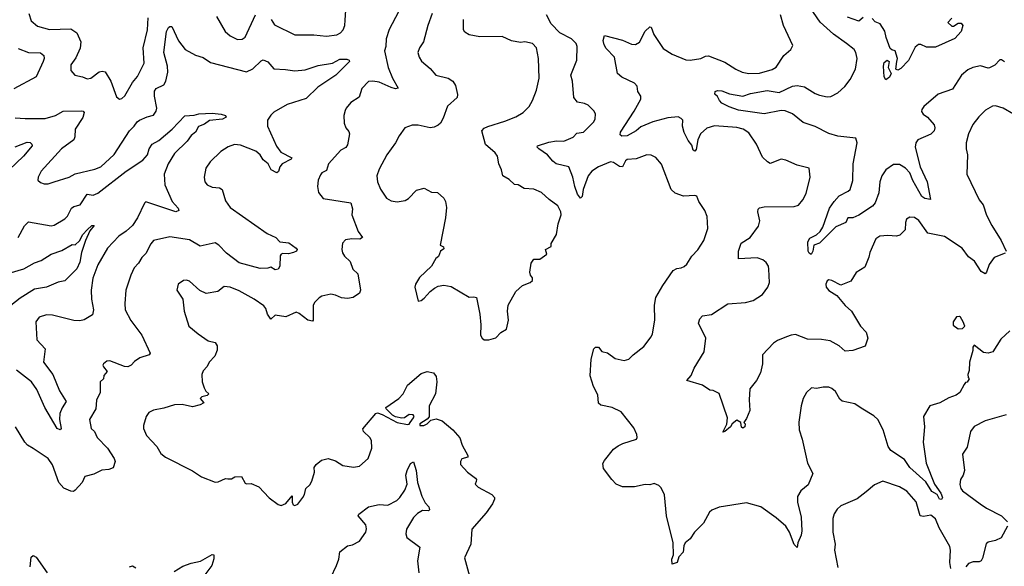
# Model space of a CAD drawing. Extents: x 1954683 to 2060285, y 904798 to 1016299.
# Tile 183 of 256: x 1972256 to 1978803, y 957379 to 961013. Entities that reach past the tile are written whole.
import ezdxf

# ---------------------------------------------------------------- set-up
doc = ezdxf.new("R2010")
doc.units = 0

msp = doc.modelspace()

# ---------------------------------------------------------------- linework, layer by layer
at = {"layer": '0CON10XD'}
for points in [[(1978805, 960732), (1978783.6, 960746.4), (1978772.7, 960747.3), (1978739.3, 960710.7), (1978705, 960693.1), (1978695, 960690.6), (1978645, 960706.2), (1978594, 960696), (1978560.5, 960679.5), (1978518.9, 960645), (1978459.3, 960550.7), (1978362.4, 960517.6), (1978268, 960435), (1978254, 960415), (1978253, 960403), (1978264, 960385), (1978292, 960365), (1978335.7, 960315), (1978340, 960295), (1978335.7, 960275), (1978315, 960251.8), (1978228.6, 960215), (1978215, 960193.8), (1978209.2, 960165), (1978244, 960035), (1978289.2, 959935), (1978312.5, 959817.5), (1978275, 959825.3), (1978255, 959838.2), (1978193.9, 959943.9), (1978174.8, 959994.8), (1978146.5, 960026.5), (1978105, 960049.3), (1978065, 960050.3), (1978014.8, 960015.2), (1977988.1, 959975), (1977974.5, 959935.5), (1977968.7, 959861.3), (1977944.7, 959795.3), (1977926.7, 959773.3), (1977835, 959712.5), (1977795, 959695.7), (1977762.5, 959695), (1977748.6, 959665), (1977682.9, 959635), (1977575, 959526.9), (1977536.1, 959513.9), (1977530.8, 959475), (1977518.3, 959451.7), (1977505, 959461.2), (1977498.9, 959475), (1977495.4, 959535), (1977509.3, 959560.7), (1977555, 959581.9), (1977578.6, 959605), (1977596.2, 959633.8), (1977640.9, 959759.1), (1977671.5, 959805), (1977705, 959842.1), (1977765, 959871.9), (1977778.1, 959885), (1977795.3, 959944.7), (1977796.9, 960055), (1977823.8, 960195), (1977816.7, 960225), (1977695, 960239.7), (1977635, 960257.2), (1977545, 960302.9), (1977465, 960330.4), (1977395, 960388), (1977345, 960407.7), (1977319.6, 960410.4), (1977205, 960387.8), (1977035, 960411.9), (1976973.4, 960433.4), (1976925, 960458.8), (1976908.8, 960475), (1976895, 960502.5), (1976877.3, 960517.3), (1976879.2, 960535), (1976895, 960542.2), (1976925, 960539.6), (1976975, 960520.6), (1977065, 960505.5), (1977115, 960521.5), (1977225, 960542.5), (1977305, 960529.6), (1977395, 960571.5), (1977425, 960574.6), (1977475, 960566.2), (1977545, 960522.1), (1977575, 960511.2), (1977625, 960500), (1977648.3, 960501.7), (1977695, 960526), (1977742.1, 960567.9), (1977777.8, 960615), (1977813.6, 960685), (1977824.5, 960755), (1977816.7, 960795), (1977804.2, 960815), (1977754.3, 960855), (1977667.7, 960917.7), (1977577.4, 960997.4), (1977490.4, 961125)], [(1972315.8, 961055), (1972332, 961005), (1972375, 960970.6), (1972455, 960948.5), (1972595, 960951.5), (1972636.7, 960926.7), (1972661.5, 960865), (1972657.2, 960822.8), (1972629.7, 960760.3), (1972595, 960712.5), (1972596.2, 960675), (1972623.3, 960643.3), (1972673.4, 960633.4), (1972705, 960620), (1972728, 960625), (1972785, 960667.5), (1972805, 960671.9), (1972825, 960665.8), (1972861.9, 960605), (1972899.5, 960499.5), (1972920, 960485), (1972935, 960488.8), (1972955, 960506.2), (1973006.9, 960595), (1973040, 960635), (1973082.5, 960725), (1973076.8, 960825), (1973106.1, 960945), (1973109.3, 961025)], [(1973563.6, 961035), (1973623.1, 960935), (1973655, 960905.6), (1973705, 960881.9), (1973735, 960883.3), (1973755, 960897.1), (1973823.3, 961045)], [(1973927.5, 961015), (1973949.8, 960979.8), (1974085, 960912.9), (1974212.4, 960912.4), (1974295, 960904.4), (1974365, 960913.5), (1974389.2, 960925), (1974406.7, 960945), (1974417.8, 960975), (1974420.7, 961010.7), (1974423.5, 961076.5)], [(1974774.4, 961065), (1974711.9, 960948.1), (1974692.1, 960885), (1974690, 960835), (1974681.5, 960805), (1974705.3, 960695), (1974734.7, 960624.7), (1974772.5, 960557.5), (1974755.6, 960554.4), (1974725, 960562.8), (1974645, 960597.7), (1974605, 960604.4), (1974575, 960601.4), (1974530.6, 960555), (1974513.1, 960496.9), (1974457.9, 960462.1), (1974426, 960425), (1974420.6, 960409.4)], [(1974998, 961055), (1974969.2, 960975), (1974941.2, 960865), (1974914.5, 960825.5), (1974904.3, 960795), (1974911.4, 960765), (1974927.6, 960737.6), (1974985, 960688), (1975022.5, 960645), (1975105, 960624), (1975136.7, 960605), (1975153.8, 960575), (1975167.5, 960515), (1975164.3, 960495.7), (1975101.2, 960438.8), (1975072.7, 960357.3), (1975053.8, 960325), (1975038.1, 960311.9), (1975012.1, 960297.9), (1974985.6, 960294.4), (1974905, 960311.5), (1974865, 960312.7), (1974816.1, 960293.9), (1974779.1, 960240.9), (1974755, 960193.3), (1974697.1, 960115), (1974645, 960020), (1974630.8, 959975), (1974634.2, 959935), (1974655, 959886.7), (1974695, 959826.2), (1974725, 959809.2), (1974765, 959802), (1974818.5, 959811.5), (1974841.2, 959825), (1974895, 959880), (1974945, 959893.3), (1974995, 959866.7), (1975035, 959863.3), (1975075, 959826.7), (1975086.7, 959805), (1975093.3, 959765), (1975086.2, 959695), (1975052.5, 959515), (1975073, 959503), (1975075, 959490), (1975053.3, 959475), (1975040.9, 959439.1), (1975023.3, 959425), (1974994, 959375), (1974915, 959298.1), (1974888.5, 959255), (1974883.3, 959235), (1974905, 959142.5), (1974925, 959146.7), (1974945, 959161.2), (1974985, 959206.2), (1975015, 959227.5), (1975039.4, 959240.6), (1975075, 959247.5), (1975125, 959238.8), (1975245, 959168), (1975275, 959170.8), (1975293.3, 959165), (1975316, 959055), (1975322, 958985), (1975318.8, 958915), (1975330, 958895), (1975344.3, 958884.3), (1975375, 958884)], [(1977183.3, 957775), (1977089.7, 957800.3), (1976907.3, 957772.7), (1976857.1, 957752.9), (1976841.7, 957738.3), (1976802.5, 957665), (1976743.8, 957606.2), (1976715, 957562), (1976681.5, 957535), (1976672.5, 957515), (1976666.8, 957473.2), (1976638, 957442), (1976626.7, 957405), (1976595, 957393.3), (1976592.5, 957425), (1976604.2, 957455.8), (1976601.1, 957535), (1976555.6, 957715), (1976544.2, 957854.2), (1976520.8, 957900.8), (1976505.8, 957915.8), (1976475, 957930), (1976445, 957920), (1976415, 957923.3), (1976343, 957907), (1976265, 957906.7), (1976222.5, 957925), (1976192.5, 957955), (1976138.3, 958028.3), (1976133, 958063), (1976145, 958082.5), (1976205, 958156.7), (1976235, 958180), (1976265.8, 958194.2), (1976356.1, 958223.9), (1976362.5, 958235), (1976360, 958255), (1976338.8, 958298.8), (1976255, 958406.7), (1976194.4, 958434.4), (1976120, 958450), (1976104.3, 958464.3), (1976099.7, 958519.7), (1976071.2, 958575), (1976050, 958645), (1976056.2, 958755), (1976073.8, 958825), (1976084.2, 958835.8), (1976105, 958835.8), (1976126.2, 958806.2), (1976165, 958798), (1976215, 958761.4), (1976275, 958746.9), (1976306.2, 958755), (1976334.5, 958785.5), (1976405, 958840), (1976455.5, 958904.5), (1976464.2, 958925), (1976480, 959015), (1976476, 959115), (1976485.8, 959165), (1976531.9, 959245), (1976602, 959345), (1976625, 959359.4), (1976655, 959364.3), (1976675, 959372), (1976692.4, 959387.6), (1976725, 959441.2), (1976765, 959483.8), (1976805.7, 959545), (1976831.4, 959625), (1976828.1, 959705), (1976812.5, 959745), (1976772.5, 959805), (1976759.2, 959839.2), (1976745, 959843.8), (1976670.6, 959840.6), (1976615, 959860.6), (1976586.9, 959885), (1976523.4, 960053.4), (1976486.4, 960096.4), (1976455, 960111.4), (1976425, 960114.3), (1976355, 960088.8), (1976295, 960082.5), (1976284.7, 960075.3), (1976264.6, 960035.4), (1976245, 960037.5), (1976205, 960064.6), (1976185, 960067.1), (1976105, 960033.8), (1976060, 960005), (1976036.1, 959975), (1976003.6, 959885), (1975995, 959837.5), (1975985, 959826.2), (1975965, 959852), (1975946.2, 959905), (1975934.6, 959965), (1975906.7, 960035), (1975823.3, 960055), (1975801.6, 960071.6), (1975765, 960115.4), (1975707.5, 960155), (1975697.5, 960165), (1975698, 960175), (1975775, 960199.6), (1975825, 960207.3), (1975875, 960204.5), (1975935, 960233.1), (1975960.3, 960259.7), (1976005.3, 960264.7), (1976072.5, 960335), (1976082, 960355), (1976084, 960385), (1976075.8, 960405.8), (1976035, 960443.8), (1976012.5, 960455), (1975965, 960465.6), (1975941.1, 960495), (1975932.5, 960605), (1975919.6, 960645), (1975960.9, 960745), (1975963.2, 960835), (1975956.9, 960855), (1975924.5, 960885), (1975846.9, 960925), (1975789.6, 960985), (1975759.3, 961045)], [(1977350.7, 960079.3), (1977320, 960085), (1977245, 960056.7), (1977227.7, 960067.7), (1977195, 960100), (1977154.5, 960185), (1977105, 960260), (1977065.8, 960285.8), (1977025, 960296.7), (1976875, 960307.9), (1976825, 960292.2), (1976783.5, 960255), (1976765.9, 960214.1), (1976755, 960150.8), (1976745, 960139.4), (1976735, 960146), (1976725, 960178.8), (1976700.3, 960210.3), (1976673.5, 960263.5), (1976662.5, 960305), (1976664.4, 960345), (1976655, 960357.1), (1976635, 960366.7), (1976565, 960360.5), (1976465, 960333.8), (1976385, 960300), (1976355, 960273.3), (1976295, 960241.8), (1976258.6, 960238.6), (1976247.7, 960247.7), (1976250.8, 960265), (1976342.5, 960405), (1976386.7, 960485), (1976385.6, 960505), (1976366.7, 960535), (1976362.2, 960572.2), (1976345, 960590.8), (1976260.6, 960630.6), (1976231.2, 960655), (1976211.1, 960765), (1976155, 960821.9), (1976141.2, 960845), (1976135.6, 960874.4), (1976145, 960907.5), (1976265, 960877.8), (1976325, 960850.6), (1976350.9, 960849.1), (1976376.4, 960863.6), (1976414.1, 960935.9), (1976445, 960966.7), (1976455, 960963.3), (1976473.3, 960915), (1976535, 960822), (1976595, 960782.9), (1976685, 960746.7), (1976715, 960743.5), (1976785, 960754.4), (1976815, 960770), (1976835, 960773.1), (1976945, 960731.4), (1977018.8, 960685), (1977060, 960665), (1977105, 960655.5), (1977175, 960657.8), (1977258.3, 960681.7), (1977285, 960697.1), (1977337.1, 960775), (1977384.2, 960815.8), (1977397.7, 960842.3), (1977335.3, 960975.3), (1977315, 961046)], [(1975375, 958884), (1975422.7, 958897.3), (1975455, 958933.3), (1975493.6, 958956.4), (1975506.7, 959015), (1975498.8, 959075), (1975504.1, 959115.9), (1975554.1, 959205.9), (1975600, 959245), (1975650, 959265), (1975665, 959280), (1975666.4, 959296.4), (1975652.5, 959315), (1975647.5, 959335), (1975657.5, 959395), (1975675, 959420), (1975715, 959420), (1975760, 959455), (1975752.5, 959485), (1975790, 959505), (1975790, 959525), (1975825.8, 959584.2), (1975837.1, 959655), (1975855.6, 959715), (1975854.3, 959735), (1975835, 959776.2), (1975776.6, 959816.6), (1975725, 959864), (1975675, 959886.2), (1975610.7, 959890.7), (1975570, 959915), (1975545, 959917.5), (1975510.7, 959950.7), (1975467.5, 959975), (1975458.8, 960015), (1975441.2, 960055), (1975432, 960105), (1975417.2, 960127.2), (1975353.4, 960183.4), (1975328.8, 960275), (1975345, 960292), (1975367.9, 960302.1), (1975481.7, 960338.3), (1975555, 960367.5), (1975603.8, 960395), (1975643.8, 960435), (1975666.2, 960475), (1975692, 960545), (1975710, 960625), (1975705.8, 960755), (1975691.2, 960825), (1975665, 960855.8), (1975615.5, 960865.5), (1975585, 960861.8), (1975525, 960873.6), (1975465, 960900.5), (1975315, 960900), (1975245, 960912.9), (1975215, 960930), (1975205.8, 960945), (1975207.8, 961015)], [(1977865, 961028), (1977835, 961002.5), (1977760.9, 961030.9)], [(1978455, 961023.3), (1978427.5, 960995), (1978455, 960970), (1978465, 960970), (1978495, 960990), (1978515, 960990), (1978527.5, 960975), (1978516.7, 960935), (1978475, 960887.5), (1978345, 960831.2), (1978285, 960830.8), (1978248.8, 960848.8), (1978231.7, 960848.3), (1978210.3, 960829.7), (1978165, 960742.5), (1978115, 960687.5), (1978095, 960677.5), (1978082.5, 960685), (1978087.5, 960735), (1978092.5, 960755), (1978077, 960807), (1978055, 960812.5), (1978045, 960822.5), (1978016.9, 960895), (1978007.8, 960937.8), (1977977.5, 960985), (1977945, 961000), (1977925, 961020)], [(1973017.8, 960305), (1973036.4, 960333.6), (1973052, 960345), (1973102.6, 960367.4), (1973145, 960378), (1973164.3, 960405), (1973167.5, 960425), (1973151.5, 960505), (1973152.4, 960537.6), (1973164.4, 960555), (1973215, 960580), (1973227.7, 960605), (1973240.4, 960665), (1973239.2, 960705), (1973214.8, 960795.2), (1973232.7, 960935), (1973245, 960961.2), (1973255, 960968.8), (1973267.1, 960967.1), (1973312, 960872), (1973355.8, 960815), (1973425, 960777.5), (1973475, 960760.8), (1973525, 960728), (1973765, 960667.5), (1973805, 960685.8), (1973860.5, 960739.5), (1973875, 960745.8), (1973905, 960732.5), (1973945, 960686.2), (1974023, 960683), (1974085, 960673.1), (1974155, 960680.5), (1974240.4, 960709.6), (1974335, 960723.6), (1974385, 960750.4), (1974430.6, 960750.6), (1974446.7, 960745), (1974449.2, 960735), (1974358.6, 960645), (1974237.5, 960565), (1974160, 960490), (1974035, 960449.5), (1973945, 960397.5), (1973925, 960378.6), (1973904.5, 960345), (1973902.5, 960305), (1973963.2, 960173.2), (1973991.9, 960131.9), (1974066, 960095), (1974060, 960085), (1974001.4, 960055), (1973985.6, 960035), (1973977.3, 960002.7), (1973965, 959995.6), (1973927.1, 960015), (1973907.3, 960055), (1973875, 960082.2), (1973853.8, 960115), (1973825, 960138.4), (1973725, 960179.1), (1973685, 960182.5), (1973643.1, 960166.9), (1973594, 960136), (1973521.3, 960068.7), (1973494.2, 960025.8), (1973482, 959965), (1973486.2, 959935), (1973503.3, 959915), (1973535, 959900), (1973585, 959894.6), (1973603.1, 959885), (1973625, 959808.8), (1973656, 959765), (1973901.2, 959591.2), (1973958.8, 959565), (1973985, 959536), (1974045, 959530), (1974094, 959495), (1974100, 959485), (1974096, 959475), (1974077.5, 959465), (1974044.3, 959455.7), (1974005, 959459.2), (1973994, 959455), (1973987.6, 959442.4), (1973985, 959373.3), (1973975, 959354), (1973955, 959350.8), (1973926.8, 959366.8), (1973905, 959360), (1973855, 959359.4), (1973715.8, 959395.8), (1973631.8, 959461.8), (1973578.9, 959515), (1973555, 959528.9), (1973455, 959507.8), (1973385, 959550.3), (1973255, 959570), (1973145, 959544.4), (1973127, 959523), (1973095, 959457.5), (1973067, 959433), (1973045.7, 959395), (1973017.2, 959362.8), (1972994.4, 959315), (1972960.8, 959215), (1972954, 959125), (1972957.5, 959085), (1972994, 959014), (1973068.6, 958915), (1973122.5, 958795), (1973117.5, 958785), (1973054.5, 958765.5), (1973019.1, 958740.9), (1972996.2, 958715), (1972975, 958704.3), (1972953.8, 958706.2), (1972856.1, 958743.9), (1972835, 958742), (1972813.8, 958725), (1972808.8, 958715), (1972812, 958705), (1972836.7, 958675), (1972815, 958647.5), (1972813.8, 958625), (1972791.2, 958605), (1972791.1, 958535), (1972767.3, 958482.7), (1972761.1, 958425), (1972720.8, 958355), (1972730, 958295), (1972754.3, 958274.3), (1972772, 958235), (1972840, 958165), (1972884, 958095), (1972890, 958075), (1972876.4, 958033.6), (1972847.7, 958022.3), (1972801.2, 958018.8), (1972748.7, 957991.3), (1972690, 957975), (1972672, 957935), (1972625, 957884), (1972614.3, 957875.7), (1972595, 957877.5), (1972548.6, 957898.6), (1972516.2, 957936.2), (1972473.9, 958053.9), (1972445.7, 958095), (1972345, 958162.9), (1972308, 958185), (1972289.2, 958205), (1972227.5, 958305)], [(1972245, 960822.1), (1972314.1, 960794.1), (1972395, 960791.9), (1972415.8, 960775), (1972418.6, 960755), (1972412.5, 960735), (1972366.4, 960633.6), (1972216.9, 960553.1)], [(1978015, 960613.3), (1978003.5, 960633.5), (1978000.6, 960705), (1978005, 960728), (1978025, 960743.3), (1978036.7, 960735), (1978030, 960695), (1978050, 960655), (1978040, 960630), (1978015, 960613.3)], [(1972225, 960360), (1972292.8, 960357.2), (1972425, 960356.5), (1972493.9, 960376.1), (1972545.4, 960404.6), (1972667.9, 960407.9), (1972678.8, 960405), (1972684.2, 960395), (1972675, 960362), (1972625.5, 960285), (1972623.1, 960235), (1972616, 960215), (1972532.9, 960155), (1972399.2, 960005), (1972378.8, 959965), (1972376.7, 959946.7), (1972395, 959930), (1972418.3, 959921.7), (1972445, 959922.5), (1972485, 959934.3), (1972585, 959966.7), (1972625, 959987.5), (1972755, 960018.2), (1972794.7, 960035.3), (1972885, 960116.9), (1972986.6, 960273.4), (1973017.8, 960305)], [(1972245.4, 959564.6), (1972287.6, 959642.4), (1972315, 959670), (1972465, 959642.2), (1972485, 959647.1), (1972555, 959688.6), (1972573.9, 959706.1), (1972599.9, 959760.1), (1972615, 959772.1), (1972657.1, 959782.9), (1972705, 959852), (1972745, 959847.1), (1972775, 959858.7), (1972964.2, 960005.8), (1973075, 960079.2), (1973105.8, 960114.2), (1973115.9, 960154.1), (1973136.7, 960185), (1973180, 960210), (1973270, 960285), (1973355, 960374), (1973415, 960377.5), (1973448.1, 960388.1), (1973535, 960391.5), (1973595, 960384), (1973624.2, 960375), (1973628, 960365), (1973605, 960352), (1973517.7, 960342.3), (1973485, 960318.8), (1973445, 960303.3), (1973424.2, 960265), (1973396.7, 960243.3), (1973370, 960205), (1973285, 960123.3), (1973243.8, 960055), (1973215.6, 959985), (1973220, 959915), (1973269.2, 959805), (1973309.2, 959759.2), (1973314.3, 959745), (1973295, 959735.6), (1973095, 959801.2), (1973085, 959792.5), (1973039.6, 959695), (1973005.5, 959645), (1972963.8, 959606.2), (1972915, 959572.9), (1972838.9, 959495), (1972775, 959382.5), (1972741.5, 959295), (1972731.8, 959215), (1972733.2, 959155), (1972747.3, 959085), (1972739.2, 959050.8), (1972685, 959017.6), (1972655, 959011.1), (1972615, 959013.6), (1972475, 959048.2), (1972435, 959050.6), (1972384.5, 959035.5), (1972362.5, 959005), (1972370, 958885), (1972426.2, 958825), (1972414.5, 958735), (1972477.3, 958655), (1972520.9, 958545), (1972564.3, 958475), (1972537.9, 958432.1), (1972523.8, 958395), (1972521.5, 958355), (1972530.8, 958295), (1972525, 958286.2), (1972506, 958295), (1972423.8, 958435), (1972370, 958555), (1972335, 958604.6), (1972235, 958682.5)], [(1974420.6, 960409.4), (1974411.2, 960375), (1974413.8, 960325), (1974423.8, 960295), (1974445, 960270), (1974449.2, 960255), (1974435, 960180), (1974425, 960164.3), (1974390.8, 960145), (1974310, 960055), (1974295, 960010), (1974265, 959993.8), (1974255, 959981.2), (1974240, 959945), (1974237.1, 959905), (1974242.9, 959865), (1974273.3, 959825), (1974458.6, 959795), (1974468.5, 959755), (1974463.8, 959715), (1974505.8, 959605.8), (1974536.2, 959565), (1974517.3, 959552.7), (1974465, 959555.6), (1974421.7, 959548.3), (1974402.7, 959527.3), (1974397.5, 959485), (1974403.2, 959463.2), (1974415, 959441.2), (1974453.8, 959405), (1974471.2, 959355), (1974504.4, 959324.4), (1974522.2, 959215), (1974514.3, 959195), (1974473.3, 959165), (1974435, 959160), (1974395.7, 959164.3), (1974355, 959182.5), (1974325, 959187.8), (1974265.5, 959174.5), (1974246.6, 959163.4), (1974217.5, 959135), (1974207.8, 959115), (1974207.8, 959015), (1974202.5, 959007.5), (1974172.5, 959015), (1974115, 959060), (1974095, 959068), (1974025, 959036.5), (1973955, 959047.5), (1973925, 959022), (1973903.8, 959055), (1973893.1, 959093.1), (1973879.7, 959109.7), (1973815, 959154), (1973715, 959210), (1973655, 959233.8), (1973615, 959240), (1973574.3, 959205.7), (1973495, 959193.1), (1973452.8, 959212.8), (1973385, 959273.8), (1973365, 959281.2), (1973345, 959280), (1973310, 959255), (1973301.2, 959215), (1973341.2, 959155), (1973350, 959075), (1973380, 958975), (1973443.4, 958923.4), (1973508.8, 958878.8), (1973555, 958866.2), (1973570, 958845), (1973568, 958815), (1973554.5, 958775.5), (1973516, 958735), (1973502.3, 958707.7), (1973475, 958677.5), (1973466.7, 958655), (1973468.8, 958605), (1973481.9, 958565), (1973493.5, 958543.5), (1973513.3, 958525), (1973503.3, 958515), (1973467.5, 958505), (1973456.7, 958495), (1973480, 958465), (1973455, 958452), (1973405, 958439.2), (1973335.8, 958454.2), (1973285, 958451.4), (1973215, 958430), (1973145, 958416.9), (1973115, 958400.8), (1973097.8, 958375), (1973078.9, 958315), (1973080, 958295), (1973098.7, 958248.7), (1973168.6, 958175), (1973195, 958128), (1973224.6, 958104.6), (1973405, 958013.8), (1973464.3, 957974.3), (1973555, 957937.5), (1973575, 957940), (1973625, 957962), (1973638.8, 957961.2), (1973665, 957961.2), (1973686.4, 957973.6), (1973730, 957975), (1973755, 957932.5), (1973765, 957927.5), (1973795, 957930), (1973845, 957907.5), (1973915, 957833.3), (1973975, 957790), (1973995, 957783.3), (1974025, 957796.2), (1974067, 957847), (1974066.7, 957805), (1974075, 957787.5), (1974086.4, 957783.6), (1974105, 957792.5), (1974138.8, 957835), (1974150, 957855), (1974158, 957895), (1974185, 957921.2), (1974199.2, 957945), (1974216.1, 958003.9), (1974213.8, 958035), (1974226.7, 958055), (1974262.5, 958085), (1974305.9, 958095.9), (1974355, 958080), (1974405, 958048.8), (1974475, 958038.8), (1974515.9, 958044.1), (1974574, 958095), (1974596.9, 958165), (1974595.7, 958215), (1974583.3, 958235), (1974541.9, 958275), (1974537.5, 958292.5), (1974625, 958393.8), (1974635, 958398), (1974665, 958387.8), (1974765, 958334.1), (1974835, 958321.2), (1974845, 958324.1), (1974851.3, 958335), (1974874.3, 958365), (1974878, 958375), (1974872.5, 958385), (1974845, 958388.8), (1974815, 958366.7), (1974797.5, 958362.5), (1974755, 958373.1), (1974734.6, 958384.6), (1974693.3, 958425), (1974690, 958435), (1974775.9, 958494.1), (1974806.7, 958525), (1974835, 958582.5), (1974925, 958661.2), (1974965, 958673.3), (1975007.5, 958665), (1975025, 958640), (1975030, 958605), (1975020, 958525), (1974977.5, 958445), (1974977.9, 958372.1), (1974965, 958356.2), (1974916, 958325), (1974916.7, 958315), (1974943.3, 958315), (1974965.6, 958325), (1974990.2, 958349.8), (1975025, 958360), (1975065.4, 958345.4), (1975136.6, 958286.6), (1975182.1, 958232.1), (1975197.5, 958185), (1975235.8, 958115), (1975235, 958103.8), (1975195, 958092.5), (1975186.7, 958075), (1975187.5, 958055), (1975234.5, 958004.5), (1975285.8, 957965), (1975294, 957955), (1975291.7, 957941.7), (1975284, 957925), (1975303.8, 957905), (1975396.3, 957856.3), (1975413.8, 957835), (1975413.8, 957825), (1975400.8, 957795), (1975358, 957735), (1975261.2, 957625), (1975256.2, 957525), (1975214, 957435), (1975246.1, 957313.9)], [(1978865, 960386), (1978795.5, 960425.5), (1978745, 960440), (1978725, 960439.2), (1978677.6, 960412.4), (1978633, 960367), (1978594.6, 960315.4), (1978565.6, 960255), (1978550, 960195), (1978550, 960155), (1978559.2, 960115), (1978553.8, 959986.2), (1978636.7, 959815), (1978661.2, 959781.2), (1978684.4, 959714.4), (1978719.4, 959645), (1978782.9, 959545), (1978816.2, 959475)], [(1972225, 960167.3), (1972305, 960198.5), (1972325, 960195.8), (1972336.2, 960185), (1972338, 960175), (1972281.1, 960105), (1972186.5, 960015)], [(1978808.6, 959461.4), (1978735, 959431.4), (1978701.8, 959385), (1978685.4, 959334.6), (1978675.6, 959324.4), (1978648.7, 959338.7), (1978605, 959408), (1978565, 959436), (1978522.2, 959495), (1978405, 959571.9), (1978294.5, 959594.5), (1978235, 959677.5), (1978205, 959698.6), (1978175, 959700.6), (1978153.1, 959686.9), (1978145.5, 959665), (1978144, 959616), (1978108.5, 959581.5), (1978085, 959574.3), (1978027.9, 959577.9), (1977975, 959572.9), (1977949.2, 959555), (1977908.6, 959465), (1977902.9, 959435), (1977875, 959366.7), (1977818.3, 959331.7), (1977782.5, 959275), (1977715, 959247.5), (1977655, 959280), (1977635, 959283.3), (1977625, 959276.7), (1977616.2, 959255), (1977618.8, 959235), (1977635, 959212.5), (1977689.5, 959179.5), (1977745, 959113.8), (1977786.7, 959075), (1977846, 958975), (1977884.2, 958935), (1977895.4, 958895), (1977877.8, 958842.2), (1977795, 958813.9), (1977745, 958809.2), (1977704.1, 958844.1), (1977645, 958878.2), (1977587, 958887), (1977495, 958888.9), (1977415, 958918.9), (1977385, 958916.5), (1977354.6, 958905.4), (1977295, 958879.5), (1977268.7, 958861.3), (1977194.8, 958785.2), (1977194.5, 958725), (1977182.2, 958665), (1977154.4, 958615), (1977111.7, 958558.3), (1977105.8, 958485), (1977110, 958415), (1977088, 958362), (1977070, 958335), (1977078.8, 958325), (1977077.1, 958305), (1977065, 958298), (1977055, 958303.8), (1977050, 958335), (1977025, 958350), (1976993.3, 958325), (1976983.3, 958305), (1976945, 958274.2), (1976930.7, 958270.7), (1976957.3, 958322.7), (1976962.5, 958365), (1976907.3, 958527.3), (1976867, 958547), (1976845, 958550), (1976795, 958583.8), (1976692.5, 958615), (1976721.8, 958648.2), (1976740.6, 958695), (1976808, 958805), (1976818.8, 958895), (1976770, 958995), (1976778.8, 959025), (1976797, 959043), (1976855, 959052.9), (1976965, 959124), (1977082.1, 959132.1), (1977133, 959147), (1977194.3, 959185), (1977230, 959235), (1977240.8, 959265), (1977237.5, 959355), (1977234.2, 959375), (1977218.6, 959398.6), (1977196.9, 959416.9), (1977158.8, 959428.8), (1977035, 959422.5), (1977035.6, 959475), (1977053.6, 959526.4), (1977113.3, 959565), (1977169.1, 959640.9), (1977176.9, 959675), (1977164, 959736), (1977166.7, 959753.3), (1977175, 959762.5), (1977205, 959768), (1977405, 959770.8), (1977435, 959780.8), (1977464.2, 959815), (1977485, 959857.5), (1977512, 959965), (1977506.2, 960025), (1977425, 960046), (1977350.7, 960079.3)], [(1972185, 959326.9), (1972283.7, 959356.3), (1972355, 959397.1), (1972399.1, 959410.9), (1972465, 959454.4), (1972535, 959477.5), (1972605, 959518.8), (1972625, 959516.7), (1972652.5, 959542.5), (1972675.6, 959585), (1972705, 959616.9), (1972735, 959645.6), (1972750, 959645), (1972721.7, 959608.3), (1972694.3, 959545), (1972665.8, 959464.2), (1972655, 959400), (1972635, 959357.5), (1972555, 959276), (1972511.7, 959268.3), (1972435, 959235.4), (1972355, 959220.7), (1972259.1, 959160.9), (1972196.7, 959113.3)], [(1978495, 958957.5), (1978525, 958960), (1978540, 958975), (1978530, 959005), (1978512.5, 959035), (1978505, 959040), (1978485, 959036.7), (1978462.5, 959005), (1978463, 958983), (1978495, 958957.5)], [(1978839.2, 958945), (1978780.7, 958889.3), (1978727.5, 958805), (1978695, 958796.2), (1978665, 958800), (1978601.7, 958848.3), (1978592.5, 958835), (1978593, 958813), (1978572, 958735), (1978568.8, 958681.2), (1978560, 958655), (1978563, 958633), (1978570, 958625), (1978556.4, 958603.6), (1978545, 958600), (1978535, 958587.5), (1978506.2, 958535), (1978482.7, 958517.3), (1978435, 958499.2), (1978375, 958465.8), (1978306.7, 958445), (1978265.5, 958374.5), (1978271.8, 958305), (1978263.5, 958205), (1978283.8, 958065), (1978339.2, 957925), (1978380, 957865), (1978390.8, 957835), (1978385, 957822.5), (1978372, 957825), (1978356.2, 957855), (1978320.5, 957875), (1978280.4, 957940.4), (1978175.4, 958035), (1978138.6, 958088.6), (1978048.7, 958148.7), (1978031.6, 958175), (1977997.8, 958285), (1977961.5, 958355), (1977935, 958379.4), (1977850.5, 958430.5), (1977809.3, 958459.3), (1977725, 958476), (1977710.3, 958490.3), (1977680.7, 958540.7), (1977655, 958561.4), (1977635, 958569.2), (1977599.3, 958570.7), (1977555, 958560), (1977520, 958565), (1977487.5, 958535), (1977466.4, 958493.6), (1977452, 958445), (1977435.9, 958335.9), (1977438.8, 958285), (1977458, 958225), (1977493.8, 958065), (1977530, 957995), (1977498.8, 957921.2), (1977448.8, 957881.2), (1977427, 957843), (1977426.9, 957805), (1977451.4, 957705), (1977456.9, 957615), (1977452.9, 957585), (1977430.8, 957535), (1977426, 957504), (1977405, 957523.3), (1977375.5, 957605), (1977349.1, 957645), (1977285, 957701.5), (1977183.3, 957775)], [(1978814.4, 958385.6), (1978675, 958346.7), (1978602.8, 958307.2), (1978577.5, 958275), (1978555, 958170), (1978523.8, 958125), (1978538.6, 958015), (1978530, 957985), (1978512.2, 957955), (1978506.8, 957923.2), (1978513.5, 957895), (1978525, 957880), (1978642, 957795), (1978685.5, 957765.5), (1978784.1, 957714.1), (1978823.2, 957673.2)], [(1974325, 957303.3), (1974362.5, 957385), (1974377.1, 957425), (1974385.6, 957475), (1974435, 957515.5), (1974469.4, 957520.6), (1974515, 957546.2), (1974558, 957605), (1974562, 957628), (1974557.1, 957655), (1974506.2, 957715), (1974510, 957725), (1974575.6, 957774.4), (1974645, 957788.9), (1974704.2, 957785.8), (1974764.4, 957815.6), (1974782.5, 957835), (1974816.2, 957883.8), (1974833.1, 957925), (1974824.5, 957985), (1974831.4, 958015), (1974855, 958061.2), (1974875, 958073.3), (1974891.8, 958015), (1974900.4, 957935), (1974930.4, 957845), (1974951.4, 957801.4), (1974976, 957775), (1974981.2, 957755), (1974973.6, 957746.4), (1974935, 957749.4), (1974900, 957730), (1974875, 957702.9), (1974828.8, 957625), (1974823.5, 957595), (1974830.2, 957570.2), (1974915.7, 957505), (1974901.8, 957415), (1974910, 957335)], [(1978447.5, 957365), (1978441.5, 957405), (1978445.4, 957485), (1978440.9, 957510.9), (1978370.7, 957635), (1978345.3, 957695.3), (1978315, 957718.8), (1978265, 957708.8), (1978243.8, 957713.8), (1978216.7, 957806.7), (1978155, 957877.5), (1978105, 957906.9), (1977995, 957945.8), (1977939.1, 957920.9), (1977885, 957874.2), (1977823.7, 957826.3), (1977715, 957780), (1977691.5, 957758.5), (1977672.2, 957727.8), (1977663.6, 957696.4), (1977663.5, 957605), (1977677.5, 957525), (1977674.4, 957485), (1977695, 957370)], [(1978824.3, 957645), (1978781.1, 957568.9), (1978745, 957550.9), (1978695, 957538.6), (1978682.7, 957527.3), (1978658.3, 957431.7), (1978648.8, 957415), (1978635, 957408), (1978595, 957408), (1978565, 957397.5), (1978547.1, 957375)], [(1972325.5, 957374.5), (1972331.7, 957438.3), (1972345, 957450), (1972365, 957440), (1972438.2, 957335)], [(1973282.5, 957345), (1973340.4, 957379.6), (1973395, 957398.7), (1973457.9, 957412.1), (1973535, 957457.5), (1973545.7, 957455.7), (1973547.8, 957427.8), (1973533.6, 957385), (1973474.4, 957305)], [(1972985, 957376), (1973005, 957381.2), (1973027.8, 957367.8)]]:
    msp.add_lwpolyline(points, dxfattribs=at)

doc.saveas('drawing.dxf')
